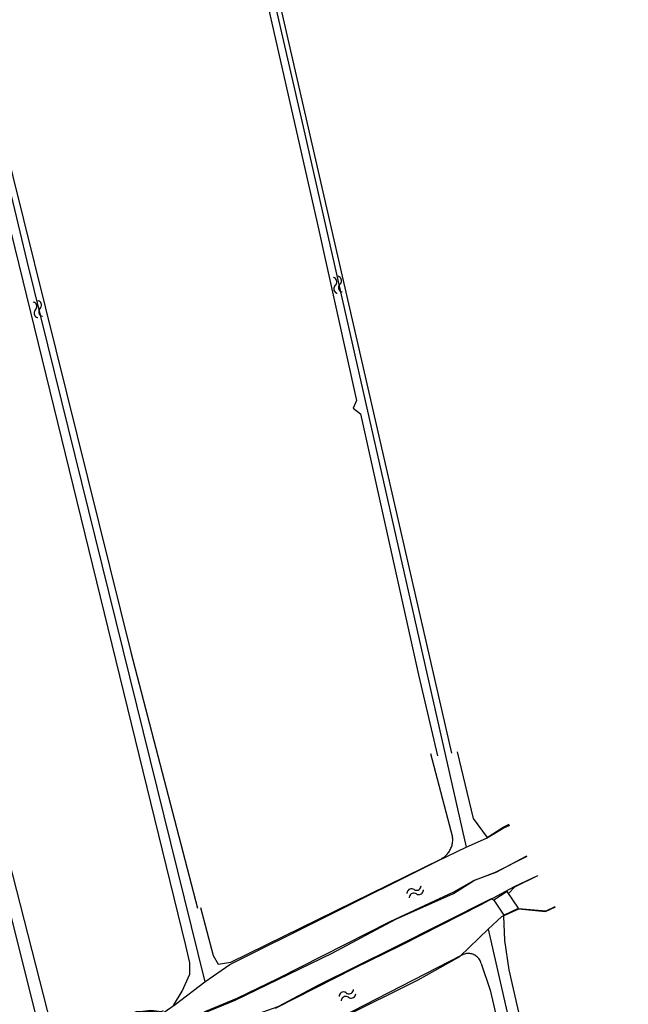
# Model space of a CAD drawing. Extents: x 123992 to 125854, y 449108 to 451911.
# Tile 135 of 175: x 125663 to 125776, y 450776 to 450958. Entities that reach past the tile are written whole.
import ezdxf

# ---------------------------------------------------------------- set-up
doc = ezdxf.new("R2010")
doc.units = 0
for name, color, linetype in [('DEFAULT_21', 8, 'CONTINUOUS'), ('DEFAULT_22', 8, 'CONTINUOUS'), ('DEFAULT_48', 141, 'CONTINUOUS'), ('DEFAULT_7', 5, 'CONTINUOUS'), ('S05_WATER', 141, 'CONTINUOUS')]:
    doc.layers.add(name, color=color, linetype=linetype)

msp = doc.modelspace()

# ---------------------------------------------------------------- linework, layer by layer
at = {"layer": 'DEFAULT_21'}
for points in [[(125643.25, 451000), (125643.319, 450999.703), (125645.659, 450990.225), (125647.996, 450980.497), (125650.334, 450970.768), (125650.392, 450970.525), (125650.451, 450970.282), (125651.503, 450965.904), (125655.009, 450951.312), (125664.146, 450913.289), (125697.145, 450779.904)], [(125705.312, 450981.874), (125705.368, 450981.63), (125706.378, 450977.243), (125709.746, 450962.622), (125715.378, 450938.166), (125745.526, 450804.838)], [(125745.526, 450804.838), (125749.305, 450806.48), (125752.409, 450808.324), (125753.609, 450808.885)], [(125697.145, 450779.904), (125701.802, 450783.121), (125719.146, 450791.738), (125740.32, 450802.298), (125745.526, 450804.838)], [(125542.98, 450695.369), (125544.327, 450693.866), (125546.25, 450692.936), (125549.225, 450693.03), (125551.703, 450694.025), (125556.533, 450696.516), (125567.774, 450703.37), (125595.933, 450718.667), (125612.902, 450727.11), (125621.062, 450731.544), (125624.668, 450734.038), (125641.913, 450742.83), (125649.321, 450746.766), (125669.691, 450758.099), (125670.548, 450758.576), (125678.761, 450764.311), (125697.208, 450774.201), (125702.738, 450776.491), (125720.708, 450785.181), (125732.497, 450791.509), (125743.208, 450796.213), (125747.113, 450798.681), (125751.117, 450800.198), (125756.766, 450803.236)], [(125754.487, 450797.54), (125758.8, 450799.596)], [(125748.204, 450794.152), (125754.487, 450797.54)], [(125710.236, 450775.024), (125724.903, 450782.496), (125733.512, 450786.655), (125748.204, 450794.152)], [(125749.645, 450789.622), (125752.175, 450791.992), (125755.278, 450793.386), (125760.227, 450792.9), (125762.072, 450793.741)], [(125701.62, 450764.347), (125703.89, 450765.333), (125710.472, 450768.545), (125722.383, 450773.147), (125736.624, 450780.27), (125744.384, 450784.555), (125749.645, 450789.622)], [(125749.645, 450789.622), (125773.569, 450684.5)], [(125668.121, 450764.376), (125668.435, 450764.559), (125673.141, 450767.2), (125676.647, 450769.618), (125681.652, 450772.009), (125684.407, 450774.404), (125687.008, 450774.473), (125689.432, 450774.168), (125691.661, 450775.714), (125697.145, 450779.904)]]:
    msp.add_lwpolyline(points, dxfattribs=at)
at = {"layer": 'DEFAULT_22'}
msp.add_lwpolyline([(125660.328, 450795.537), (125668.121, 450764.376)], dxfattribs=at)
at = {"layer": 'DEFAULT_48'}
for points in [[(125610.275, 451000), (125669.348, 450769.023), (125670.67, 450767.248), (125673.209, 450767.273), (125676.344, 450769.538), (125681.795, 450772.407), (125684.19, 450774.271), (125687.128, 450774.657), (125689.128, 450774.361), (125689.487, 450774.561)], [(125691.324, 450775.505), (125692.958, 450778.146), (125694.391, 450781.287), (125694.347, 450783.425), (125693.621, 450786.641), (125654.765, 450944.961), (125653.452, 450952.213), (125642.297, 450999.999), (125642.297, 451000)], [(125702.067, 451000), (125702.067, 450999.998), (125702.134, 450999.699), (125742.827, 450822.211)], [(125700.853, 450995.766), (125717.944, 450920.432), (125725.246, 450887.512), (125724.629, 450886.132), (125725.971, 450885.075), (125736.735, 450836.725), (125740.229, 450821.728)], [(125647.633, 450985.025), (125683.425, 450840.946), (125695.755, 450793.52)], [(125743.866, 450822.472), (125746.87, 450810.156), (125749.455, 450806.624), (125752.409, 450808.529), (125753.519, 450809.046)], [(125738.93, 450822.146), (125743.024, 450806.649)], [(125740.836, 450802.626), (125741.013, 450802.719), (125741.185, 450802.82), (125741.352, 450802.931), (125741.513, 450803.049), (125741.668, 450803.176), (125741.817, 450803.31), (125741.958, 450803.451), (125742.092, 450803.599), (125742.219, 450803.754), (125742.337, 450803.915), (125742.448, 450804.082), (125742.549, 450804.254), (125742.642, 450804.431), (125742.726, 450804.613), (125742.801, 450804.798), (125742.866, 450804.987), (125742.921, 450805.18), (125742.967, 450805.374), (125743.003, 450805.571), (125743.029, 450805.769), (125743.045, 450805.969), (125743.051, 450806.168), (125743.047, 450806.368), (125743.033, 450806.568), (125743.024, 450806.649)], [(125693.15, 450772.091), (125697.344, 450774.458), (125703.116, 450776.829), (125710.645, 450780.501), (125731.495, 450791.058), (125743.238, 450796.578), (125746.972, 450798.644), (125750.987, 450800.212), (125756.829, 450803.123)], [(125696.346, 450793.669), (125698.674, 450784.763), (125699.635, 450783.146), (125701.983, 450783.502), (125740.836, 450802.626)], [(125753.374, 450796.26), (125754.571, 450797.502), (125758.818, 450799.564)], [(125676.268, 450757.187), (125683.035, 450761.978), (125688.446, 450765.086), (125700.947, 450771.888), (125710.716, 450775.306), (125718.124, 450779.239), (125732.343, 450786.323), (125750.237, 450795.314), (125750.618, 450795.055)], [(125755.259, 450793.486), (125760.337, 450793.036), (125762.023, 450793.829)], [(125752.443, 450792.06), (125752.631, 450787.545), (125753.422, 450782.09), (125771.631, 450702.309), (125775.576, 450684.771)], [(125723.31, 450677.708), (125718.747, 450696.802), (125703.958, 450765.499), (125709.909, 450768.369), (125722.334, 450773.312), (125744.826, 450784.855)], [(125748.345, 450783.293), (125748.286, 450783.484), (125748.211, 450783.669), (125748.122, 450783.848), (125748.018, 450784.019), (125747.901, 450784.181), (125747.771, 450784.334), (125747.63, 450784.475), (125747.477, 450784.604), (125747.315, 450784.721), (125747.143, 450784.824), (125746.964, 450784.913), (125746.779, 450784.987), (125746.588, 450785.046), (125746.392, 450785.089), (125746.194, 450785.116), (125745.995, 450785.127), (125745.795, 450785.123), (125745.596, 450785.102), (125745.399, 450785.065), (125745.207, 450785.012), (125745.019, 450784.944), (125744.837, 450784.861), (125744.826, 450784.855)], [(125748.345, 450783.293), (125749.971, 450778.366), (125771.202, 450687.119), (125771.851, 450684.268)]]:
    msp.add_lwpolyline(points, dxfattribs=at)
at = {"layer": 'DEFAULT_7'}
msp.add_lwpolyline([(125755.239, 450793.526), (125753.133, 450796.579), (125750.638, 450794.975), (125752.523, 450792.201), (125755.239, 450793.526)], dxfattribs=at)
at = {"layer": 'S05_WATER'}
for points in [[(125721.304, 450908.855), (125721.437, 450909.004), (125721.532, 450909.18), (125721.582, 450909.373), (125721.587, 450909.572), (125721.545, 450909.767), (125721.458, 450909.947), (125721.332, 450910.102), (125721.174, 450910.223), (125720.991, 450910.304), (125720.955, 450910.314)], [(125722.18, 450909.065), (125722.312, 450909.214), (125722.407, 450909.389), (125722.458, 450909.582), (125722.462, 450909.782), (125722.42, 450909.977), (125722.334, 450910.157), (125722.208, 450910.311), (125722.049, 450910.433), (125721.867, 450910.513), (125721.831, 450910.524)], [(125721.304, 450908.855), (125721.172, 450908.706), (125721.077, 450908.531), (125721.026, 450908.338), (125721.022, 450908.138), (125721.064, 450907.943), (125721.15, 450907.763), (125721.276, 450907.609), (125721.435, 450907.487), (125721.617, 450907.407), (125721.653, 450907.396)], [(125722.18, 450909.065), (125722.047, 450908.916), (125721.952, 450908.74), (125721.902, 450908.547), (125721.897, 450908.348), (125721.939, 450908.153), (125722.026, 450907.973), (125722.152, 450907.818), (125722.31, 450907.697), (125722.493, 450907.616), (125722.529, 450907.606)], [(125665.778, 450904.317), (125665.905, 450904.471), (125665.992, 450904.65), (125666.035, 450904.845), (125666.032, 450905.045), (125665.982, 450905.238), (125665.889, 450905.414), (125665.757, 450905.564), (125665.593, 450905.679), (125665.408, 450905.752), (125665.371, 450905.761)], [(125666.644, 450904.561), (125666.771, 450904.715), (125666.858, 450904.894), (125666.902, 450905.089), (125666.898, 450905.289), (125666.848, 450905.482), (125666.755, 450905.658), (125666.623, 450905.808), (125666.46, 450905.922), (125666.274, 450905.996), (125666.238, 450906.005)], [(125666.644, 450904.561), (125666.517, 450904.407), (125666.43, 450904.228), (125666.387, 450904.033), (125666.39, 450903.833), (125666.44, 450903.64), (125666.533, 450903.464), (125666.665, 450903.314), (125666.829, 450903.199), (125667.014, 450903.126), (125667.051, 450903.117)], [(125665.778, 450904.317), (125665.651, 450904.163), (125665.564, 450903.984), (125665.52, 450903.789), (125665.524, 450903.589), (125665.574, 450903.396), (125665.667, 450903.22), (125665.799, 450903.07), (125665.962, 450902.956), (125666.148, 450902.882), (125666.184, 450902.873)], [(125735.884, 450796.96), (125735.706, 450797.049), (125735.512, 450797.094), (125735.312, 450797.093), (125735.118, 450797.045), (125734.941, 450796.953), (125734.79, 450796.823), (125734.674, 450796.661), (125734.598, 450796.476), (125734.568, 450796.279), (125734.568, 450796.242)], [(125735.884, 450796.96), (125736.063, 450796.871), (125736.257, 450796.826), (125736.457, 450796.827), (125736.651, 450796.875), (125736.828, 450796.967), (125736.979, 450797.097), (125737.095, 450797.259), (125737.17, 450797.444), (125737.201, 450797.641), (125737.201, 450797.679)], [(125736.316, 450796.17), (125736.137, 450796.259), (125735.943, 450796.304), (125735.743, 450796.303), (125735.549, 450796.255), (125735.372, 450796.163), (125735.221, 450796.033), (125735.105, 450795.871), (125735.03, 450795.686), (125734.999, 450795.489), (125734.999, 450795.451)], [(125736.316, 450796.17), (125736.494, 450796.081), (125736.688, 450796.036), (125736.888, 450796.037), (125737.082, 450796.085), (125737.259, 450796.177), (125737.41, 450796.307), (125737.526, 450796.469), (125737.602, 450796.654), (125737.632, 450796.851), (125737.632, 450796.888)], [(125723.348, 450777.843), (125723.175, 450777.941), (125722.983, 450777.996), (125722.784, 450778.005), (125722.588, 450777.968), (125722.406, 450777.885), (125722.248, 450777.763), (125722.124, 450777.607), (125722.039, 450777.427), (125721.998, 450777.231), (125721.996, 450777.194)], [(125723.738, 450777.031), (125723.564, 450777.13), (125723.372, 450777.185), (125723.173, 450777.194), (125722.977, 450777.156), (125722.795, 450777.074), (125722.638, 450776.951), (125722.513, 450776.796), (125722.428, 450776.615), (125722.388, 450776.42), (125722.385, 450776.382)], [(125723.348, 450777.843), (125723.522, 450777.744), (125723.714, 450777.689), (125723.913, 450777.68), (125724.109, 450777.718), (125724.291, 450777.8), (125724.448, 450777.923), (125724.573, 450778.078), (125724.658, 450778.259), (125724.698, 450778.454), (125724.701, 450778.492)], [(125723.738, 450777.031), (125723.911, 450776.933), (125724.103, 450776.878), (125724.302, 450776.869), (125724.498, 450776.906), (125724.68, 450776.989), (125724.838, 450777.111), (125724.962, 450777.267), (125725.047, 450777.447), (125725.088, 450777.643), (125725.09, 450777.68)]]:
    msp.add_lwpolyline(points, dxfattribs=at)

doc.saveas('drawing.dxf')
